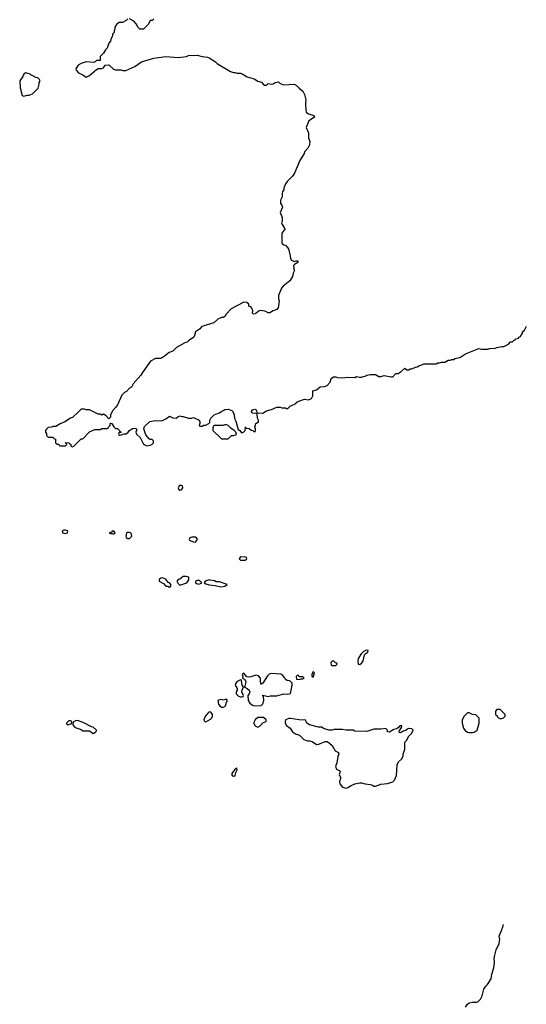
# Model space of a CAD drawing. Header units: inches. Extents: x 2347120 to 2490770, y 707513 to 877705.
# Tile 110 of 132: x 2484922 to 2490770, y 778102 to 789477. Entities that reach past the tile are written whole.
import ezdxf

# ---------------------------------------------------------------- set-up
doc = ezdxf.new("R2010")
doc.units = ezdxf.units.IN
doc.header["$MEASUREMENT"] = 0
for name, color, linetype in [('C4788', 7, 'Continuous'), ('C4797', 7, 'Continuous'), ('C4798', 7, 'Continuous')]:
    doc.layers.add(name, color=color, linetype=linetype)

msp = doc.modelspace()

# ---------------------------------------------------------------- linework, layer by layer
at = {"layer": 'C4788', "color": 5, "elevation": 80}
for points in [[(2486170, 789486), (2486152, 789468), (2486110, 789446), (2486070, 789446), (2486040, 789420), (2486022, 789390), (2486022, 789370), (2486013, 789347), (2486012, 789328), (2485994, 789310), (2485994, 789290), (2485984, 789276), (2485973, 789247), (2485972, 789230), (2485950, 789206), (2485931, 789149), (2485912, 789130), (2485891, 789089), (2485852, 789050), (2485853, 789007), (2485810, 789006), (2485794, 788990), (2485777, 788983), (2485690, 788989), (2485632, 788970), (2485598, 788950), (2485572, 788910), (2485573, 788893), (2485602, 788862), (2485650, 788838), (2485690, 788811), (2485730, 788831), (2485810, 788902), (2485830, 788912), (2485870, 788912), (2485890, 788922), (2485910, 788952), (2485950, 788954), (2486006, 788906), (2486030, 788898), (2486090, 788898), (2486111, 788891), (2486149, 788891), (2486250, 788936), (2486329, 788991), (2486469, 789031), (2486611, 789051), (2486750, 789041), (2486846, 789050), (2486870, 789063), (2486890, 789067), (2486930, 789063), (2486970, 789065), (2487030, 789051), (2487090, 789043), (2487110, 789035), (2487182, 788990), (2487202, 788970), (2487232, 788950), (2487357, 788877), (2487390, 788865), (2487410, 788865), (2487430, 788858), (2487470, 788858), (2487490, 788852), (2487550, 788818), (2487630, 788792), (2487670, 788765), (2487715, 788755), (2487734, 788730), (2487750, 788722), (2487770, 788722), (2487790, 788738), (2487830, 788731), (2487850, 788736), (2487870, 788751), (2487910, 788758), (2487930, 788738), (2487970, 788725), (2488090, 788731), (2488118, 788718), (2488147, 788687), (2488192, 788650), (2488211, 788611), (2488225, 788550), (2488221, 788510), (2488225, 788430), (2488231, 788410), (2488258, 788390), (2488318, 788370), (2488325, 788350), (2488261, 788310), (2488231, 788230), (2488256, 788170), (2488258, 788110), (2488271, 788070), (2488267, 788030), (2488247, 787993), (2488211, 787950), (2488205, 787930), (2488158, 787850), (2488095, 787705), (2488072, 787670), (2488010, 787608), (2487986, 787574), (2487971, 787530), (2487971, 787510), (2487958, 787490), (2487952, 787468), (2487951, 787429), (2487932, 787390), (2487933, 787353), (2487950, 787334), (2487956, 787310), (2487931, 787250), (2487951, 787190), (2487951, 787150), (2487946, 787130), (2487951, 787110), (2487981, 787070), (2487982, 787058), (2487982, 787050), (2487970, 787042), (2487947, 787010), (2487950, 786894), (2487970, 786876), (2487992, 786870), (2488025, 786830), (2488046, 786750), (2488050, 786714), (2488060, 786700), (2488090, 786682), (2488109, 786691), (2488134, 786690), (2488134, 786670), (2488094, 786650), (2488084, 786636), (2488091, 786570), (2488078, 786550), (2488071, 786510), (2488061, 786490), (2488039, 786461), (2487962, 786398), (2487944, 786376), (2487911, 786290), (2487911, 786250), (2487916, 786230), (2487911, 786171), (2487905, 786150), (2487891, 786129), (2487850, 786115), (2487810, 786089), (2487790, 786089), (2487765, 786105), (2487749, 786109), (2487704, 786116), (2487686, 786114), (2487650, 786081), (2487630, 786075), (2487618, 786078), (2487610, 786086), (2487614, 786114), (2487603, 786143), (2487590, 786158), (2487569, 786169), (2487568, 786190), (2487546, 786210), (2487510, 786214), (2487428, 786172), (2487365, 786135), (2487307, 786073), (2487290, 786046), (2487270, 786038), (2487250, 786038), (2487210, 786018), (2487165, 785975), (2487026, 785934), (2486997, 785903), (2486952, 785870), (2486942, 785830), (2486931, 785809), (2486872, 785768), (2486854, 785750), (2486830, 785742), (2486731, 785689), (2486691, 785649), (2486648, 785632), (2486590, 785584), (2486550, 785564), (2486490, 785562), (2486432, 785530), (2486346, 785414), (2486322, 785370), (2486232, 785270), (2486212, 785230), (2486190, 785218), (2486157, 785183), (2486134, 785170), (2486102, 785138), (2486051, 785029), (2486030, 784998), (2485997, 784963), (2485972, 784910), (2485970, 784886), (2485953, 784867), (2485920, 784900), (2485890, 784918), (2485870, 784908), (2485850, 784918), (2485830, 784918), (2485730, 784968), (2485690, 784969), (2485670, 784978), (2485630, 784978), (2485599, 784941), (2485530, 784882), (2485510, 784875), (2485442, 784830), (2485390, 784809), (2485338, 784778), (2485305, 784775), (2485290, 784768), (2485250, 784766), (2485230, 784746), (2485222, 784730), (2485222, 784710), (2485232, 784692), (2485233, 784673), (2485250, 784654), (2485310, 784654), (2485318, 784638), (2485334, 784630), (2485334, 784590), (2485350, 784574), (2485373, 784573), (2485378, 784558), (2485390, 784554), (2485450, 784554), (2485466, 784570), (2485462, 784582), (2485446, 784590), (2485490, 784592), (2485498, 784578), (2485513, 784573), (2485514, 784550), (2485530, 784542), (2485546, 784550), (2485630, 784634), (2485650, 784634), (2485730, 784714), (2485790, 784742), (2485850, 784742), (2485870, 784754), (2485930, 784754), (2485942, 784758), (2485946, 784770), (2485966, 784790), (2485966, 784810), (2485970, 784814), (2485987, 784813), (2486010, 784774), (2486030, 784754), (2486050, 784754), (2486074, 784730), (2486078, 784718), (2486093, 784713), (2486090, 784706), (2486070, 784706), (2486062, 784690), (2486070, 784674), (2486128, 784692), (2486150, 784692), (2486175, 784710), (2486190, 784732), (2486225, 784755), (2486250, 784756), (2486271, 784751), (2486271, 784729), (2486262, 784710), (2486272, 784690), (2486312, 784650), (2486350, 784574), (2486390, 784552), (2486430, 784562), (2486446, 784570), (2486466, 784590), (2486466, 784610), (2486450, 784626), (2486430, 784626), (2486416, 784636), (2486380, 784680), (2486355, 784750), (2486363, 784777), (2486424, 784836), (2486490, 784848), (2486550, 784843), (2486570, 784846), (2486610, 784867), (2486650, 784896), (2486690, 784876), (2486728, 784872), (2486746, 784890), (2486770, 784902), (2486790, 784892), (2486810, 784892), (2486870, 784872), (2486910, 784872), (2486930, 784882), (2486994, 784850), (2487002, 784830), (2487002, 784810), (2486994, 784790), (2487002, 784782), (2487030, 784782), (2487048, 784792), (2487070, 784792), (2487106, 784810), (2487118, 784822), (2487118, 784850), (2487128, 784872), (2487168, 784912), (2487226, 784934), (2487290, 784975), (2487330, 784979), (2487370, 784963), (2487381, 784950), (2487398, 784910), (2487402, 784870), (2487417, 784837), (2487443, 784743), (2487462, 784730), (2487482, 784702), (2487506, 784710), (2487526, 784730), (2487530, 784774), (2487538, 784758), (2487570, 784752), (2487593, 784733), (2487612, 784732), (2487630, 784714), (2487642, 784718), (2487646, 784730), (2487646, 784750), (2487638, 784770), (2487643, 784797), (2487649, 784811), (2487678, 784830), (2487678, 784850), (2487667, 784873), (2487662, 784922), (2487647, 784927), (2487606, 784930), (2487598, 784950), (2487608, 784970), (2487638, 784978), (2487651, 784971), (2487658, 784938), (2487673, 784933), (2487728, 784932), (2487770, 784958), (2487810, 784971), (2487830, 784972), (2487890, 785002), (2487930, 785002), (2487950, 784992), (2487990, 784992), (2488004, 784984), (2488016, 784984), (2488046, 785010), (2488110, 785042), (2488123, 785057), (2488146, 785070), (2488210, 785091), (2488255, 785085), (2488290, 785102), (2488308, 785130), (2488306, 785190), (2488350, 785202), (2488390, 785236), (2488440, 785240), (2488470, 785252), (2488508, 785290), (2488518, 785330), (2488546, 785350), (2488570, 785351), (2488590, 785342), (2488650, 785338), (2488710, 785346), (2488790, 785342), (2488810, 785354), (2488846, 785346), (2488870, 785346), (2488919, 785361), (2488930, 785371), (2488970, 785378), (2489030, 785376), (2489070, 785356), (2489090, 785356), (2489130, 785366), (2489209, 785351), (2489229, 785351), (2489266, 785390), (2489290, 785391), (2489327, 785413), (2489370, 785452), (2489390, 785432), (2489410, 785432), (2489430, 785442), (2489450, 785442), (2489490, 785462), (2489510, 785465), (2489530, 785478), (2489590, 785502), (2489730, 785502), (2489748, 785512), (2489767, 785513), (2489790, 785522), (2489830, 785522), (2489870, 785542), (2489890, 785542), (2489909, 785551), (2489930, 785552), (2489950, 785562), (2490000, 785575)], [(2486470, 789486), (2486452, 789468), (2486430, 789466), (2486410, 789426), (2486350, 789366), (2486310, 789366), (2486290, 789386), (2486268, 789430), (2486240, 789460), (2486190, 789486)]]:
    msp.add_lwpolyline(points, dxfattribs=at)
for points in [[(2484990, 788862), (2484970, 788848), (2484958, 788822), (2484922, 788770), (2484929, 788689), (2484950, 788602), (2484970, 788592), (2485010, 788605), (2485030, 788606), (2485070, 788622), (2485134, 788686), (2485148, 788730), (2485148, 788752), (2485158, 788770), (2485150, 788786), (2485130, 788806), (2485108, 788808), (2485033, 788853)], [(2487310, 784798), (2487290, 784798), (2487267, 784787), (2487173, 784787), (2487158, 784782), (2487153, 784767), (2487152, 784730), (2487250, 784634), (2487330, 784634), (2487369, 784671), (2487390, 784672), (2487418, 784682), (2487426, 784690), (2487418, 784710), (2487398, 784730), (2487358, 784758), (2487330, 784788)], [(2486790, 784096), (2486766, 784094), (2486751, 784070), (2486758, 784050), (2486770, 784043), (2486790, 784047), (2486804, 784070), (2486802, 784090)], [(2485450, 783581), (2485430, 783581), (2485411, 783570), (2485421, 783550), (2485430, 783545), (2485450, 783542), (2485470, 783547), (2485475, 783550), (2485478, 783570), (2485473, 783573)], [(2486010, 783566), (2485990, 783566), (2485982, 783558), (2485954, 783550), (2485970, 783542), (2485990, 783542), (2486010, 783534), (2486026, 783550)], [(2486190, 783553), (2486168, 783552), (2486156, 783544), (2486151, 783530), (2486146, 783510), (2486150, 783494), (2486170, 783482), (2486190, 783482), (2486215, 783510), (2486210, 783546)], [(2486930, 783499), (2486910, 783499), (2486885, 783490), (2486878, 783470), (2486883, 783463), (2486924, 783444), (2486950, 783441), (2486973, 783470), (2486962, 783490), (2486950, 783497)], [(2487470, 783273), (2487456, 783250), (2487470, 783231), (2487530, 783234), (2487546, 783250), (2487542, 783262), (2487530, 783266)], [(2486570, 783029), (2486550, 783024), (2486531, 783010), (2486531, 782990), (2486582, 782962), (2486610, 782932), (2486632, 782932), (2486650, 782922), (2486666, 782930), (2486668, 782950), (2486652, 782972), (2486636, 782976), (2486610, 783015)], [(2486810, 783044), (2486770, 783015), (2486750, 783008), (2486738, 782990), (2486746, 782966), (2486770, 782942), (2486850, 782972), (2486876, 783004), (2486875, 783035), (2486843, 783043)], [(2486970, 782999), (2486952, 782990), (2486951, 782970), (2486962, 782962), (2486990, 782956), (2487010, 782962), (2487026, 782970), (2486997, 782997)], [(2487110, 783004), (2487062, 782990), (2487052, 782970), (2487070, 782958), (2487110, 782947), (2487180, 782940), (2487245, 782925), (2487270, 782928), (2487289, 782931), (2487318, 782950), (2487230, 782981), (2487190, 782982), (2487170, 782994), (2487123, 783003)], [(2488930, 782194), (2488914, 782190), (2488888, 782172), (2488865, 782150), (2488830, 782095), (2488826, 782070), (2488830, 782032), (2488850, 782027), (2488873, 782047), (2488886, 782070), (2488902, 782138), (2488921, 782159), (2488942, 782170), (2488946, 782190)], [(2488550, 782066), (2488530, 782066), (2488514, 782050), (2488518, 782018), (2488530, 782014), (2488570, 782014), (2488586, 782030), (2488582, 782042), (2488567, 782047)], [(2487510, 781928), (2487500, 781920), (2487492, 781910), (2487498, 781890), (2487494, 781870), (2487517, 781857), (2487531, 781831), (2487530, 781806), (2487522, 781778), (2487514, 781770), (2487550, 781751), (2487571, 781730), (2487578, 781710), (2487571, 781690), (2487556, 781670), (2487558, 781610), (2487579, 781579), (2487610, 781557), (2487630, 781551), (2487710, 781552), (2487729, 781571), (2487742, 781610), (2487738, 781658), (2487730, 781666), (2487730, 781674), (2487790, 781658), (2487816, 781664), (2487890, 781667), (2487970, 781687), (2488017, 781683), (2488049, 781691), (2488069, 781790), (2488068, 781810), (2488060, 781820), (2488039, 781839), (2488010, 781844), (2487990, 781855), (2487978, 781878), (2487960, 781900), (2487935, 781915), (2487830, 781925), (2487803, 781917), (2487782, 781898), (2487731, 781810), (2487715, 781805), (2487710, 781798), (2487701, 781830), (2487704, 781870), (2487678, 781898), (2487650, 781905), (2487590, 781884), (2487561, 781881), (2487546, 781886)], [(2488310, 781946), (2488294, 781910), (2488294, 781890), (2488310, 781882), (2488326, 781930)], [(2487470, 781849), (2487431, 781830), (2487416, 781810), (2487411, 781790), (2487432, 781750), (2487432, 781730), (2487422, 781710), (2487422, 781690), (2487450, 781662), (2487470, 781654), (2487490, 781654), (2487502, 781658), (2487506, 781670), (2487488, 781710), (2487489, 781731), (2487506, 781770), (2487489, 781789), (2487482, 781838), (2487486, 781846)], [(2488130, 781906), (2488114, 781890), (2488118, 781858), (2488150, 781854), (2488170, 781862), (2488190, 781862), (2488206, 781870), (2488190, 781886), (2488150, 781886), (2488142, 781902)], [(2487310, 781628), (2487270, 781615), (2487250, 781624), (2487230, 781621), (2487211, 781610), (2487216, 781570), (2487231, 781550), (2487250, 781536), (2487270, 781535), (2487290, 781541), (2487299, 781550), (2487309, 781591), (2487322, 781610)], [(2487110, 781479), (2487098, 781470), (2487070, 781439), (2487054, 781410), (2487048, 781390), (2487050, 781374), (2487070, 781365), (2487126, 781394), (2487142, 781410), (2487149, 781430), (2487149, 781450), (2487130, 781478)], [(2485510, 781378), (2485490, 781378), (2485462, 781350), (2485462, 781342), (2485470, 781334), (2485490, 781334), (2485510, 781342), (2485518, 781342), (2485526, 781350), (2485526, 781370)], [(2485590, 781379), (2485565, 781375), (2485538, 781362), (2485534, 781330), (2485552, 781310), (2485575, 781295), (2485630, 781278), (2485650, 781262), (2485730, 781262), (2485770, 781232), (2485790, 781242), (2485806, 781250), (2485808, 781270), (2485770, 781302), (2485750, 781306), (2485656, 781356)], [(2487736, 781416), (2487670, 781415), (2487642, 781390), (2487624, 781356), (2487624, 781344), (2487640, 781320), (2487670, 781305), (2487700, 781320), (2487730, 781354), (2487766, 781370), (2487766, 781390)], [(2488050, 781404), (2488030, 781404), (2487992, 781390), (2487985, 781370), (2487985, 781350), (2488003, 781323), (2488045, 781290), (2488071, 781251), (2488106, 781226), (2488151, 781211), (2488202, 781162), (2488246, 781146), (2488270, 781146), (2488298, 781138), (2488350, 781105), (2488374, 781106), (2488450, 781138), (2488470, 781136), (2488500, 781120), (2488531, 781091), (2488565, 781030), (2488602, 781010), (2488604, 781004), (2488605, 780990), (2488596, 780964), (2488584, 780890), (2488568, 780848), (2488578, 780818), (2488617, 780797), (2488621, 780790), (2488612, 780752), (2488625, 780725), (2488626, 780710), (2488616, 780670), (2488618, 780650), (2488650, 780611), (2488690, 780598), (2488710, 780605), (2488749, 780631), (2488790, 780647), (2488850, 780661), (2488870, 780661), (2488910, 780647), (2488970, 780641), (2488994, 780634), (2489010, 780622), (2489030, 780622), (2489090, 780645), (2489170, 780651), (2489230, 780672), (2489249, 780691), (2489274, 780746), (2489278, 780870), (2489296, 780904), (2489328, 780932), (2489348, 780970), (2489349, 780990), (2489368, 781050), (2489368, 781130), (2489390, 781154), (2489410, 781194), (2489450, 781234), (2489466, 781270), (2489450, 781286), (2489410, 781288), (2489376, 781264), (2489350, 781258), (2489335, 781245), (2489310, 781238), (2489298, 781250), (2489333, 781307), (2489330, 781326), (2489322, 781318), (2489310, 781317), (2489298, 781302), (2489275, 781285), (2489243, 781277), (2489190, 781245), (2489169, 781249), (2489168, 781270), (2489150, 781288), (2489090, 781282), (2489010, 781282), (2488930, 781255), (2488790, 781258), (2488770, 781268), (2488690, 781268), (2488650, 781278), (2488590, 781278), (2488550, 781275), (2488530, 781269), (2488490, 781269), (2488430, 781289), (2488410, 781302), (2488370, 781304), (2488266, 781330), (2488238, 781350), (2488226, 781374), (2488226, 781386), (2488150, 781389)], [(2487430, 780835), (2487419, 780821), (2487401, 780810), (2487372, 780770), (2487372, 780750), (2487390, 780738), (2487410, 780742), (2487419, 780781), (2487432, 780810)]]:
    msp.add_lwpolyline(points, close=True, dxfattribs=at)
at = {"layer": 'C4797', "color": 5, "elevation": 60}
msp.add_lwpolyline([(2490069, 778070), (2490090, 778103), (2490110, 778117), (2490146, 778126), (2490195, 778125), (2490210, 778132), (2490240, 778160), (2490262, 778198), (2490282, 778278), (2490304, 778310), (2490324, 778330), (2490364, 778396), (2490374, 778450), (2490397, 778523), (2490403, 778590), (2490401, 778630), (2490407, 778670), (2490423, 778730), (2490456, 778804), (2490461, 778830), (2490464, 778850), (2490459, 778890), (2490486, 778954), (2490502, 779010), (2490509, 779022)], dxfattribs=at)
at = {"layer": 'C4798', "color": 5, "elevation": 80}
msp.add_lwpolyline([(2490000, 785575), (2490010, 785578), (2490070, 785618), (2490223, 785677), (2490252, 785672), (2490328, 785672), (2490350, 785678), (2490410, 785682), (2490429, 785691), (2490490, 785702), (2490510, 785702), (2490566, 785730), (2490590, 785754), (2490610, 785754), (2490630, 785774), (2490642, 785778), (2490646, 785790), (2490682, 785798), (2490686, 785810), (2490702, 785818), (2490706, 785830), (2490726, 785850), (2490728, 785870), (2490748, 785890), (2490768, 785930), (2490770, 785932)], dxfattribs=at)
for points in [[(2490110, 781468), (2490090, 781468), (2490052, 781430), (2490032, 781390), (2490032, 781350), (2490045, 781290), (2490063, 781263), (2490090, 781246), (2490110, 781241), (2490150, 781241), (2490170, 781246), (2490202, 781270), (2490228, 781350), (2490227, 781407), (2490187, 781447), (2490150, 781448)], [(2490470, 781506), (2490430, 781506), (2490414, 781490), (2490414, 781450), (2490433, 781433), (2490438, 781418), (2490464, 781404), (2490490, 781402), (2490506, 781410), (2490526, 781430), (2490526, 781450)]]:
    msp.add_lwpolyline(points, close=True, dxfattribs=at)

doc.saveas('drawing.dxf')
